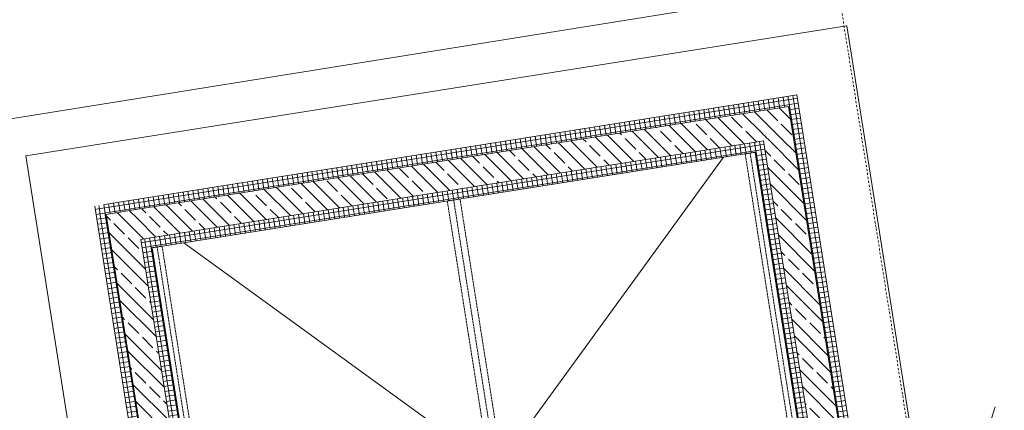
# Model space of a CAD drawing. Header units: millimetres. Extents: x 1523 to 74423, y -42059 to 10268.
# Tile 74 of 77: x 57885 to 62788, y -12757 to -10811. Entities that reach past the tile are written whole.
import ezdxf

# ---------------------------------------------------------------- set-up
doc = ezdxf.new("R2010")
doc.units = ezdxf.units.MM
doc.linetypes.add('IMPORT-STRICHPUNKT _7_', pattern=[20, 10, -5, 0, -5])
doc.linetypes.add('IMPORT-VERDECKT _8_', pattern=[7.5, 5, -2.5])
for name, color, linetype, lineweight, true_color in [('20 A--Bodenplatte', 7, 'Continuous', 13, 0x656565), ('30 A--Träger _ Dachkonstruktion _Gitterrost_', 7, 'IMPORT-VERDECKT _8_', 13, 0x656565), ('65 V--Straßenbegrenzungslinie', 7, 'Continuous', 13, 0x656565), ('90 A--Achsraster _1_50_', 7, 'IMPORT-STRICHPUNKT _7_', 13, 0x656565), ('Neubau_10 A--Wand außen _ Luft-_Lichtschacht', 7, 'Continuous', 13, 0x656565), ('Neubau_20 A--Bodenplatte', 7, 'Continuous', 13, 0x656565), ('Neubau_20 A--Gründungsbelag', 7, 'Continuous', 13, 0x656565), ('Xref_706_5_--_ÜP_-1_000_16_Übersichtsplan UG_IFC 2025_01_13_dwg', 7, 'Continuous', 13, 0x767676)]:
    doc.layers.add(name, color=color, linetype=linetype, lineweight=lineweight, true_color=true_color)
doc.layers.add('Text', color=7, linetype='Continuous', lineweight=9)
pattern_1 = [(95.336, (0, 0), (24.891662, 2.324905), []), (185.336, (0, 0), (-2.324905, 24.891662), [])]
pattern_2 = [(221.336, (0, 0), (-99.07104, 112.6274), []), (221.336, (33.02, -37.54), (-99.07104, 112.6274), []), (221.336, (66.05, -75.08), (-99.07104, 112.6274), [75, -25])]
pattern_3 = [(5.336, (0, 0), (-2.324905, 24.891662), []), (95.336, (0, 0), (24.891662, 2.324905), [])]

# ---------------------------------------------------------------- blocks, each defined once
blk = doc.blocks.new('Xref_706_5_--_ÜP_-1_000_11_Übersichtsplan UG_IFC 2024_09_30_dwg_Standard-Rastermarker_12-V7-SuD_-1UG gesamt Plot  - Blatt 1')
at = {"layer": '90 A--Achsraster _1_50_', "color": 9, "true_color": 0xcbcbcb}
blk.add_line((0, 0), (28500, 0), dxfattribs=at)
blk = doc.blocks.new('Xref_706_5_--_ÜP_-1_000_16_Übersichtsplan UG_IFC 2025_01_13_dwg-35469238-SuD_-1UG gesamt Plot  - Blatt 1')
at = {"layer": 'Neubau_10 A--Wand außen _ Luft-_Lichtschacht', "true_color": 0xcbcbcb}
h = blk.add_hatch(dxfattribs=at)
h.set_pattern_fill('FP_3', color=9, style=0, pattern_type=2)
h.set_pattern_definition(pattern_3)
h.paths.add_polyline_path([(9797.5, -66901.7), (9792.9, -66851.9), (6960.2, -67116.5), (6964.9, -67166.2), (9779.8, -66903.3)])
h = blk.add_hatch(dxfattribs=at)
h.set_pattern_fill('FP_2', color=9, style=0, pattern_type=2)
h.set_pattern_definition(pattern_2)
h.paths.add_polyline_path([(9811.5, -67051), (9797.5, -66901.7), (7114.2, -67152.3), (7128.2, -67301.6), (9787.8, -67053.2)])
h = blk.add_hatch(dxfattribs=at)
h.set_pattern_fill('FP_3', color=9, style=0, pattern_type=2)
h.set_pattern_definition(pattern_3)
h.paths.add_polyline_path([(9816.1, -67100.8), (9811.5, -67051), (7178, -67297), (7182.6, -67346.8), (9808.3, -67101.5)])
h = blk.add_hatch(dxfattribs=at)
h.set_pattern_fill('FP_3', color=9, style=0, pattern_type=2)
h.set_pattern_definition(pattern_3)
h.paths.add_polyline_path([(6964.9, -67166.2), (6960.2, -67116.5), (6910.4, -67121.1), (6957.4, -67160.1)])
h = blk.add_hatch(dxfattribs=at)
h.set_pattern_fill('FP_3', color=9, style=0, pattern_type=2)
h.set_pattern_definition(pattern_3)
h.paths.add_polyline_path([(6964.9, -67166.2), (6910.4, -67121.1), (6915.1, -67170.9), (6957, -67167)])
h = blk.add_hatch(dxfattribs=at)
h.set_pattern_fill('FP_11', color=9, style=0, pattern_type=2)
h.set_pattern_definition(pattern_1)
h.paths.add_polyline_path([(7284.8, -70591.3), (6964.9, -67166.2), (6915.1, -67170.9), (7235, -70596), (7261.1, -70593.5)])
h = blk.add_hatch(dxfattribs=at)
h.set_pattern_fill('FP_2', color=9, style=0, pattern_type=2)
h.set_pattern_definition(pattern_2)
h.paths.add_polyline_path([(7128.2, -67301.6), (7114.2, -67152.3), (6964.9, -67166.2), (7117.9, -67293.2)])
h = blk.add_hatch(dxfattribs=at)
h.set_pattern_fill('FP_2', color=9, style=0, pattern_type=2)
h.set_pattern_definition(pattern_2)
h.paths.add_polyline_path([(7128.2, -67301.6), (6964.9, -67166.2), (6978.8, -67315.6), (7104.5, -67303.9)])
h = blk.add_hatch(dxfattribs=at)
h.set_pattern_fill('FP_2', color=9, style=0, pattern_type=2)
h.set_pattern_definition(pattern_2)
h.paths.add_polyline_path([(7420.2, -70428), (7128.2, -67301.6), (6978.8, -67315.6), (7270.8, -70442), (7412.3, -70428.8)])
h = blk.add_hatch(dxfattribs=at)
h.set_pattern_fill('FP_3', color=9, style=0, pattern_type=2)
h.set_pattern_definition(pattern_3)
h.paths.add_polyline_path([(7182.6, -67346.8), (7178, -67297), (7128.2, -67301.6), (7175.2, -67340.6)])
h = blk.add_hatch(dxfattribs=at)
h.set_pattern_fill('FP_3', color=9, style=0, pattern_type=2)
h.set_pattern_definition(pattern_3)
h.paths.add_polyline_path([(7182.6, -67346.8), (7128.2, -67301.6), (7132.8, -67351.4), (7174.7, -67347.5)])
h = blk.add_hatch(dxfattribs=at)
h.set_pattern_fill('FP_11', color=9, style=0, pattern_type=2)
h.set_pattern_definition(pattern_1)
h.paths.add_polyline_path([(7465.3, -70373.6), (7182.6, -67346.8), (7132.8, -67351.4), (7415.5, -70378.3), (7423.4, -70377.5)])
h = blk.add_hatch(dxfattribs=at)
h.set_pattern_fill('FP_3', color=9, style=0, pattern_type=2)
h.set_pattern_definition(pattern_3)
h.paths.add_polyline_path([(10103.5, -70177.4), (10098.9, -70127.6), (7465.3, -70373.6), (7470, -70423.4), (9063, -70274.6), (9058.5, -70226.2), (9257.7, -70207.6), (9262.2, -70256), (10079, -70179.7)])
h = blk.add_hatch(dxfattribs=at)
h.set_pattern_fill('FP_2', color=9, style=0, pattern_type=2)
h.set_pattern_definition(pattern_2)
h.paths.add_polyline_path([(10117.5, -70326.7), (10103.5, -70177.4), (7420.2, -70428), (7434.1, -70577.4), (10093.8, -70329)])
h = blk.add_hatch(dxfattribs=at)
h.set_pattern_fill('FP_3', color=9, style=0, pattern_type=2)
h.set_pattern_definition(pattern_3)
h.paths.add_polyline_path([(10122.1, -70376.5), (10117.5, -70326.7), (7284.8, -70591.3), (7289.4, -70641.1), (10114.2, -70377.3)])
h = blk.add_hatch(dxfattribs=at)
h.set_pattern_fill('FP_3', color=9, style=0, pattern_type=2)
h.set_pattern_definition(pattern_3)
h.paths.add_polyline_path([(7465.3, -70373.6), (7415.5, -70378.3), (7420.2, -70428), (7459.2, -70381)])
h = blk.add_hatch(dxfattribs=at)
h.set_pattern_fill('FP_3', color=9, style=0, pattern_type=2)
h.set_pattern_definition(pattern_3)
h.paths.add_polyline_path([(7470, -70423.4), (7465.3, -70373.6), (7420.2, -70428), (7462.1, -70424.1)])
h = blk.add_hatch(dxfattribs=at)
h.set_pattern_fill('FP_2', color=9, style=0, pattern_type=2)
h.set_pattern_definition(pattern_2)
h.paths.add_polyline_path([(7420.2, -70428), (7270.8, -70442), (7284.8, -70591.3), (7411.7, -70438.3)])
h = blk.add_hatch(dxfattribs=at)
h.set_pattern_fill('FP_2', color=9, style=0, pattern_type=2)
h.set_pattern_definition(pattern_2)
h.paths.add_polyline_path([(7434.1, -70577.4), (7420.2, -70428), (7284.8, -70591.3), (7410.5, -70579.6)])
h = blk.add_hatch(dxfattribs=at)
h.set_pattern_fill('FP_3', color=9, style=0, pattern_type=2)
h.set_pattern_definition(pattern_3)
h.paths.add_polyline_path([(7284.8, -70591.3), (7235, -70596), (7239.7, -70645.8), (7278.6, -70598.8)])
h = blk.add_hatch(dxfattribs=at)
h.set_pattern_fill('FP_3', color=9, style=0, pattern_type=2)
h.set_pattern_definition(pattern_3)
h.paths.add_polyline_path([(7289.4, -70641.1), (7284.8, -70591.3), (7239.7, -70645.8), (7281.6, -70641.9)])
at = {"layer": '20 A--Bodenplatte', "color": 9, "true_color": 0xcbcbcb, "flags": 128}
blk.add_lwpolyline([(9765, -66553.2), (6583.8, -66850.3), (6968.8, -70972.2), (8810.8, -70800.1), (8759.7, -70252.5), (7465.3, -70373.4), (7182.6, -67346.8), (9816.1, -67100.8)], close=True, dxfattribs=at)
at = {"layer": '30 A--Träger _ Dachkonstruktion _Gitterrost_', "color": 9, "true_color": 0xcbcbcb}
for p, q in [((7184.9, -67371.7), (9893.1, -67118.7)), ((7324, -68860.2), (10032.2, -68607.2)), ((7463, -70348.7), (10171.4, -70097.8))]:
    blk.add_line(p, q, dxfattribs=at)
at = {"layer": '30 A--Träger _ Dachkonstruktion _Gitterrost_', "color": 9, "true_color": 0xcbcbcb, "flags": 128}
for points in [[(9890.8, -67093.8), (7182.6, -67346.8), (7187.3, -67396.6), (9895.5, -67143.6)], [(10029.2, -68575.4), (7321, -68828.3), (7326.9, -68892.1), (10035.2, -68639.1)], [(10169.1, -70072.9), (7460.7, -70323.8), (7465.3, -70373.6), (10173.7, -70122.7)]]:
    blk.add_lwpolyline(points, close=True, dxfattribs=at)
at = {"layer": '65 V--Straßenbegrenzungslinie', "color": 9, "true_color": 0xcbcbcb, "flags": 128}
blk.add_lwpolyline([(5386.1, -56443.1), (10233, -107235.9), (20708.2, -106136.1), (31929, -107062.9)], dxfattribs=at)
at = {"layer": 'Neubau_10 A--Wand außen _ Luft-_Lichtschacht', "color": 9, "true_color": 0xcbcbcb}
blk.add_line((7239.7, -70645.8), (10122.1, -70376.5), dxfattribs=at)
at = {"layer": 'Neubau_10 A--Wand außen _ Luft-_Lichtschacht', "color": 9, "true_color": 0xcbcbcb, "flags": 128}
for points in [[(10103.5, -70177.4), (7420.2, -70428), (7415.5, -70378.3), (7132.8, -67351.4), (7128.2, -67301.6), (9811.5, -67051), (9797.5, -66901.7), (9792.9, -66851.9), (6910.4, -67121.1), (6915.1, -67170.9), (7235, -70596)], [(9797.5, -66901.7), (6964.9, -67166.2), (6978.8, -67315.6), (7270.8, -70442), (7284.8, -70591.3), (10117.5, -70326.7), (10103.5, -70177.4), (10098.9, -70127.6), (7465.3, -70373.6), (7182.6, -67346.8), (9816.1, -67100.8)]]:
    blk.add_lwpolyline(points, dxfattribs=at)
at = {"layer": 'Neubau_20 A--Bodenplatte', "color": 9, "true_color": 0xcbcbcb, "flags": 128}
blk.add_lwpolyline([(6968.8, -70972.2), (6583.8, -66850.3), (9765, -66553.2), (10098.9, -70127.6), (8759.7, -70252.7), (8810.8, -70800.1)], close=True, dxfattribs=at)
at = {"layer": 'Neubau_20 A--Gründungsbelag', "color": 9, "true_color": 0xcbcbcb, "flags": 128}
for points in [[(7197.5, -67506.1), (7182.6, -67346.8), (9816.1, -67100.8), (9838, -67334.8), (10077, -69893.6)], [(7450.4, -70214.3), (7465.3, -70373.6), (10098.9, -70127.6), (10077, -69893.6), (8759.7, -68801.4), (8745.8, -68652.1), (9838, -67334.8), (8745.8, -68652.1), (8596.4, -68666), (8610.4, -68815.4)], [(8759.7, -68801.4), (8745.8, -68652.1), (8596.4, -68666), (8610.4, -68815.4), (8759.7, -68801.4), (8610.4, -68815.4), (7450.4, -70214.3), (7197.5, -67506.1), (8596.4, -68666)]]:
    blk.add_lwpolyline(points, dxfattribs=at)
at = {"rotation": 185.3362835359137}
blk.add_blockref('Xref_706_5_--_ÜP_-1_000_11_Übersichtsplan UG_IFC 2024_09_30_dwg_Standard-Rastermarker_12-V7-SuD_-1UG gesamt Plot  - Blatt 1', (31226, -64562.7), dxfattribs=at)

msp = doc.modelspace()

# ---------------------------------------------------------------- linework, layer by layer
at = {"layer": 'Text', "color": 1, "true_color": 0xff0000}
msp.add_line((62093.939, -14756.403), (62742.996, -12738.908), dxfattribs=at)

# ---------------------------------------------------------------- block references
at = {"layer": 'Xref_706_5_--_ÜP_-1_000_16_Übersichtsplan UG_IFC 2025_01_13_dwg', "color": 9, "true_color": 0xcbcbcb, "rotation": 273.663716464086}
msp.add_blockref('Xref_706_5_--_ÜP_-1_000_16_Übersichtsplan UG_IFC 2025_01_13_dwg-35469238-SuD_-1UG gesamt Plot  - Blatt 1', (128297.139, 0), dxfattribs=at)

doc.saveas('drawing.dxf')
